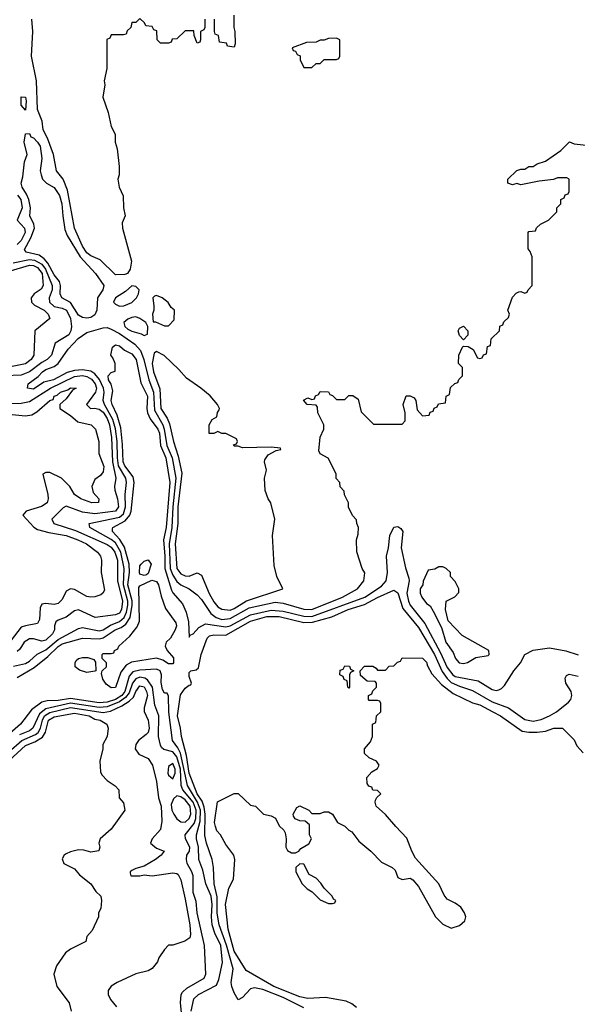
# Model space of a CAD drawing. Header units: inches. Extents: x 2710751 to 2829008, y 857003 to 965602.
# Tile 203 of 256: x 2722722 to 2725446, y 941103 to 945908. Entities that reach past the tile are written whole.
import ezdxf

# ---------------------------------------------------------------- set-up
doc = ezdxf.new("R2010")
doc.units = ezdxf.units.IN
doc.header["$MEASUREMENT"] = 0
doc.layers.add('C7924', color=7, linetype='Continuous')

msp = doc.modelspace()

# ---------------------------------------------------------------- linework, layer by layer
at = {"layer": 'C7924', "color": 2}
for points, elevation in [([(2723768.7, 945930), (2723768, 945870), (2723774, 945850), (2723775.3, 945790), (2723770, 945774), (2723738, 945778), (2723732.7, 945792.7), (2723698, 945798), (2723694, 945830), (2723678, 945838), (2723674, 945850), (2723674, 945910)], 18), ([(2723626, 945910), (2723626, 945870), (2723622, 945858), (2723606, 945850), (2723606, 945810), (2723602, 945798), (2723590, 945794), (2723574, 945830), (2723572.7, 945852.7), (2723530, 945854), (2723490, 945814), (2723467.3, 945812.7), (2723462, 945798), (2723450, 945794), (2723410, 945794), (2723394, 945810), (2723392.7, 945852.7), (2723378, 945858), (2723370, 945874), (2723338, 945878), (2723332.7, 945892.7), (2723310, 945914), (2723290, 945894), (2723270, 945894), (2723266, 945870), (2723247.3, 945852.7), (2723242, 945838), (2723230, 945834), (2723170, 945834), (2723162, 945818), (2723148.4, 945811.6), (2723148, 945670), (2723135.3, 945610), (2723139, 945590), (2723129.2, 945530), (2723154.6, 945454.6), (2723170, 945386), (2723188.4, 945348.4), (2723188.7, 945310), (2723198, 945278), (2723208, 945192), (2723208, 945150), (2723202, 945130), (2723208.7, 945090), (2723228.4, 945048.4), (2723228.7, 944990), (2723238, 944950), (2723223.1, 944916.9), (2723224, 944890), (2723268, 944730), (2723262, 944690), (2723248.7, 944670), (2723235.6, 944664.4), (2723190, 944662), (2723116.1, 944736.1), (2723070, 944755.5), (2723050.7, 944770), (2723030, 944802), (2722990.4, 944890), (2722956.2, 945076.2), (2722934, 945130), (2722902, 945170), (2722887.1, 945250), (2722857.6, 945330), (2722837.8, 945370), (2722832, 945412), (2722809.2, 945470), (2722804.9, 945610), (2722780.9, 945730), (2722786.7, 945850), (2722782.4, 945910)], 18), ([(2722692.3, 942752.3), (2722750, 942766), (2722770, 942777.4), (2722807.7, 942812.3), (2722850, 942833.2), (2722910, 942883.5), (2723010, 942937.6), (2723030, 942941.7), (2723110, 942925.8), (2723130, 942930.2), (2723166.6, 942953.4), (2723210, 942970.2), (2723232.7, 942990), (2723244.2, 943015.8), (2723251.4, 943050), (2723250.8, 943070.8), (2723229.3, 943150), (2723232.4, 943230), (2723215.8, 943310), (2723190, 943355), (2723170, 943371.6), (2723064.5, 943430), (2723061.2, 943450), (2723210, 943480.2), (2723230, 943496.5), (2723239.9, 943530), (2723238.4, 943590), (2723244.1, 943650), (2723240.3, 943670), (2723205.6, 943730), (2723199.9, 943770), (2723199, 943850), (2723190.9, 943910.9), (2723177.3, 943957.3), (2723136.8, 944030), (2723130.7, 944050), (2723135, 944090), (2723132.3, 944110), (2723112.1, 944152.1), (2723090, 944179.8), (2723070, 944191.9), (2723030, 944198.3), (2722990, 944195.9), (2722954, 944186), (2722886.8, 944150), (2722840.9, 944139.1), (2722790, 944105.1), (2722761.2, 944110), (2722763.7, 944130), (2722813.4, 944166.6), (2722834.5, 944190), (2722850, 944200.3), (2722890, 944214.6), (2722909.8, 944230.2), (2722959.6, 944300.4), (2723008.6, 944351.4), (2723050, 944380.8), (2723130, 944404), (2723150, 944404.9), (2723170, 944398.3), (2723210, 944375.8), (2723285.1, 944325.1), (2723312.8, 944292.8), (2723328.6, 944250), (2723353, 944150), (2723375.5, 944090), (2723381.5, 944001.5), (2723422, 943930), (2723428.8, 943910), (2723441.9, 943830), (2723466.9, 943770), (2723484.5, 943670), (2723470.1, 943530), (2723466.3, 943430), (2723452.8, 943350), (2723458.1, 943230), (2723470, 943196.5), (2723490, 943165.7), (2723510, 943150.3), (2723550.3, 943130.3), (2723590, 943100.7), (2723610, 943078.8), (2723656.5, 943010), (2723682.4, 942990), (2723710, 942980.7), (2723750, 942985), (2723843, 943037), (2723970, 943065.8), (2724010, 943060.8), (2724110, 943031.4), (2724150, 943030.2), (2724299.3, 943090), (2724373.2, 943130), (2724404, 943170), (2724408.9, 943208.9), (2724395.3, 943230), (2724368.4, 943311.6), (2724368, 943370), (2724376.4, 943396.4), (2724378, 943430), (2724368.4, 943448.4), (2724367.3, 943467.3), (2724348.4, 943488.4), (2724328.4, 943528.4), (2724328, 943550), (2724308.4, 943588.4), (2724307.3, 943607.3), (2724288.4, 943628.4), (2724286, 943650), (2724268.4, 943668.4), (2724268, 943690), (2724236.4, 943756.4), (2724228.4, 943768.4), (2724190, 943788.7), (2724183.7, 943803.7), (2724189.3, 943870.7), (2724208, 943910), (2724208, 943930), (2724178, 943990), (2724176.4, 944016.4), (2724170, 944026), (2724126, 944030), (2724109.1, 944050.9), (2724130, 944062), (2724150, 944054), (2724162, 944058), (2724167.3, 944072.7), (2724182, 944078), (2724190, 944094), (2724231.6, 944091.6), (2724238, 944078), (2724250, 944074), (2724270, 944054), (2724310, 944054), (2724330, 944074), (2724350, 944074), (2724376, 944056), (2724390, 943994), (2724450, 943934), (2724590, 943934), (2724606, 943950), (2724606, 943990), (2724595.3, 944030), (2724610, 944072), (2724630, 944072), (2724650, 944062), (2724658, 944050), (2724664.7, 944004.7), (2724690, 943974), (2724722, 943978), (2724727.3, 943992.7), (2724742, 943998), (2724747.3, 944012.7), (2724762, 944018), (2724767.3, 944032.7), (2724802, 944038), (2724806, 944070), (2724822, 944078), (2724827.3, 944112.7), (2724847.3, 944132.7), (2724862, 944138), (2724867.3, 944152.7), (2724886, 944170), (2724886, 944210), (2724866, 944230), (2724868, 944270), (2724886, 944310), (2724890, 944314), (2724912.7, 944312.7), (2724938, 944298), (2724958, 944258), (2724970, 944254), (2724982, 944258), (2724987.3, 944272.7), (2725002, 944278), (2725007.3, 944312.7), (2725022, 944318), (2725026, 944350), (2725066, 944390), (2725067.3, 944412.7), (2725082, 944418), (2725087.3, 944432.7), (2725110, 944454), (2725115.3, 944470), (2725106, 944490), (2725130, 944554), (2725147.3, 944572.7), (2725160.4, 944579.6), (2725170, 944582), (2725190, 944574), (2725202, 944578), (2725206, 944590), (2725226, 944610), (2725226, 944750), (2725216.4, 944776.4), (2725206, 944790), (2725206, 944870), (2725210, 944874), (2725242, 944878), (2725247.3, 944892.7), (2725266, 944910), (2725306, 944930), (2725338, 944962), (2725346, 944970), (2725346, 944990), (2725366, 945010), (2725366, 945030), (2725382, 945038), (2725387.3, 945052.7), (2725402, 945058), (2725406, 945070), (2725406, 945130), (2725395.3, 945135.3), (2725350, 945135.3), (2725330, 945128), (2725259.6, 945120.4), (2725170, 945102), (2725150, 945108), (2725130, 945102), (2725106, 945110), (2725106, 945130), (2725150, 945171.3), (2725170, 945178), (2725190, 945178), (2725210, 945192), (2725230, 945192), (2725250, 945204.7), (2725290, 945218), (2725366, 945270), (2725408.4, 945311.6), (2725430, 945302), (2725490, 945296)], 14), ([(2722712.1, 945052.1), (2722728, 945030), (2722734.2, 944990), (2722709.6, 944930), (2722746.3, 944890), (2722749.7, 944870), (2722730, 944830.3), (2722710, 944811.3)], 18), ([(2722690, 944720.7), (2722770, 944737.9), (2722794.5, 944734.5), (2722830, 944715), (2722848.6, 944690), (2722881.2, 944610), (2722881.2, 944590), (2722866.6, 944550), (2722868, 944530), (2722890, 944508.6), (2722930, 944500.4), (2722950.5, 944490.5), (2722970.9, 944450), (2722975.1, 944410), (2722972.7, 944390), (2722962.7, 944370), (2722896, 944330), (2722877.6, 944270), (2722856.2, 944250), (2722830, 944235.6), (2722770, 944189.1), (2722730, 944173.8), (2722650, 944170.2)], 18), ([(2722677.7, 944682.3), (2722770, 944709.8), (2722790, 944708.7), (2722810, 944698.9), (2722831.9, 944670), (2722836.9, 944610), (2722828, 944592), (2722792.7, 944570), (2722782.7, 944557.3), (2722778, 944550), (2722780.9, 944530), (2722795.1, 944515.1), (2722842, 944490), (2722862, 944470), (2722869.3, 944450), (2722796, 944390), (2722791.5, 944270), (2722778.7, 944250), (2722750, 944227.6), (2722670, 944211.5)], 22), ([(2722710, 942698), (2722792.8, 942747.2), (2722859.6, 942800.4), (2722910, 942849.1), (2722930, 942861.6), (2723030, 942890.2), (2723110, 942886.4), (2723130, 942891.1), (2723188.2, 942930), (2723217.8, 942942.2), (2723241.4, 942958.6), (2723261.3, 942990), (2723272.5, 943050), (2723272.2, 943072.2), (2723251.4, 943150), (2723258.4, 943210), (2723256.8, 943250), (2723234.1, 943334.1), (2723211.9, 943371.9), (2723176.3, 943410), (2723176.2, 943423.8), (2723177, 943430), (2723238.3, 943461.7), (2723261.1, 943490), (2723267.5, 943510), (2723280.9, 943650), (2723276.3, 943676.3), (2723235.3, 943730), (2723227.1, 943750), (2723225.3, 943834.7), (2723216.8, 943916.8), (2723198.3, 943978.3), (2723174.7, 944030), (2723169.8, 944050), (2723177.2, 944097.2), (2723168.6, 944128.6), (2723156, 944150), (2723154, 944170), (2723170, 944186), (2723188, 944192), (2723189, 944230), (2723178, 944258), (2723168, 944270), (2723175.3, 944310), (2723190, 944321), (2723210, 944316.3), (2723234.9, 944294.9), (2723270, 944277.1), (2723291.4, 944250), (2723314.9, 944134.9), (2723346.7, 944070), (2723343.1, 944010), (2723346.7, 943990), (2723360.2, 943960.2), (2723397.2, 943910), (2723404.7, 943890), (2723411, 943830), (2723436.9, 943770), (2723456.6, 943650), (2723437.7, 943430), (2723425.6, 943370), (2723432.1, 943290), (2723430.8, 943230), (2723463.4, 943123.4), (2723470.2, 943110.2), (2723517.3, 943057.3), (2723535.9, 943015.9), (2723546.3, 942970), (2723550, 942894), (2723555.3, 942904.7), (2723570, 942911), (2723597.7, 942942.3), (2723630, 942959.5), (2723730, 942945), (2723750, 942950.2), (2723850, 943004.2), (2723950, 943026.4), (2724010, 943022), (2724110, 942996.3), (2724150, 942995.8), (2724407.8, 943090), (2724490, 943143.6), (2724512.2, 943170), (2724518.3, 943210), (2724513.6, 943290), (2724523.7, 943330), (2724529.6, 943390), (2724549.5, 943430.5), (2724570, 943434), (2724584.5, 943424.5), (2724593.4, 943410), (2724586.4, 943330), (2724606.7, 943233.3), (2724622.9, 943182.9), (2724624.5, 943170), (2724614, 943110), (2724621.2, 943070), (2724630.3, 943050), (2724700.9, 942960.9), (2724778.4, 942818.4), (2724810, 942746.7), (2724837.6, 942710), (2724850, 942702), (2724961.7, 942681.7), (2725030, 942639.3), (2725050, 942634.9), (2725062, 942638), (2725076.1, 942643.9), (2725090, 942658.8), (2725136, 942730), (2725169.2, 942770), (2725189.4, 942810.6), (2725230, 942830.8), (2725310, 942842.8), (2725390, 942828.2), (2725450, 942808)], 10), ([(2722650, 944034.5), (2722730, 944036.9), (2722770, 944044.7), (2722873.4, 944110), (2722990, 944167.3), (2723030, 944171.2), (2723050, 944166.8), (2723073.1, 944153.1), (2723091.6, 944130), (2723097.2, 944110), (2723093.3, 944090), (2723049.5, 944030), (2723068.7, 944010), (2723088.3, 944011.7), (2723110, 944007.1), (2723130, 943993.3), (2723150, 943962), (2723161.8, 943930), (2723171.3, 943868.7), (2723176.1, 943750), (2723192.6, 943670), (2723186, 943630), (2723187.7, 943612.3), (2723200.9, 943570), (2723204.7, 943530), (2723190, 943509.2), (2723090, 943495.9), (2723030, 943504.7), (2722950, 943533.4), (2722934.5, 943525.5), (2722879.3, 943470), (2722888.7, 943448.7), (2722995.2, 943415.2), (2723150, 943346.2), (2723170, 943333.1), (2723187.6, 943310), (2723200.2, 943270), (2723200.3, 943170), (2723224.4, 943070), (2723220.3, 943030), (2723210, 943012.2), (2723190, 943002.7), (2723090.5, 942990.5), (2723010, 943027.7), (2722990, 943023), (2722950, 942992.4), (2722910, 942978), (2722899.3, 942970), (2722892, 942950), (2722891.8, 942930), (2722883, 942910), (2722850, 942879.5), (2722830, 942875.3), (2722790, 942886.4), (2722770, 942886), (2722744.5, 942870), (2722723.8, 942836.2), (2722710, 942823.8)], 18), ([(2722670, 943982.3), (2722750, 943974), (2722781.2, 943978.8), (2722806.5, 943993.5), (2722870, 944048.7), (2722886.4, 944053.6), (2722891.3, 944070), (2722904.7, 944075.3), (2722921, 944090), (2722958, 944102), (2722970, 944111.8), (2722998, 944110), (2722980.2, 944099.8), (2722950, 944058), (2722918, 944030), (2722918, 944010), (2722970, 943976), (2723005.8, 943945.8), (2723071.4, 943931.4), (2723093.2, 943910), (2723109, 943850), (2723109, 943790), (2723133.1, 943726.9), (2723130, 943701), (2723116.9, 943683.1), (2723090, 943664.7), (2723074, 943630), (2723080.9, 943600.9), (2723108.7, 943570), (2723108, 943552), (2723074, 943550), (2723021, 943570), (2722990, 943591), (2722967.7, 943630), (2722927.3, 943670), (2722870, 943698), (2722850, 943698.8), (2722835.3, 943690), (2722860.5, 943590), (2722861.6, 943570), (2722856.2, 943550), (2722828.3, 943531.7), (2722754, 943510), (2722737.2, 943490), (2722791.8, 943431.8), (2722810, 943419.7), (2722865, 943405), (2722950, 943390.8), (2723006, 943370), (2723049.5, 943350), (2723102.7, 943310), (2723117.2, 943290), (2723121.2, 943270), (2723120.9, 943210), (2723136, 943124), (2723129, 943110), (2723118.4, 943101.6), (2723090, 943090.6), (2723070, 943090.5), (2723050, 943092.7), (2722990, 943127.7), (2722970, 943130.7), (2722950, 943118.8), (2722930, 943078.8), (2722910, 943058), (2722890, 943054.4), (2722850, 943059.5), (2722830, 943055.5), (2722822.3, 943037.7), (2722819.3, 942980.7), (2722810, 942960.7), (2722750, 942950.3), (2722730, 942942.6), (2722680.7, 942879.3)], 22), ([(2724110, 941085.1), (2724010, 941136.5), (2723910, 941174.6), (2723870, 941184), (2723850, 941177.6), (2723810, 941136), (2723790, 941124), (2723770, 941159), (2723758.9, 941190), (2723754.7, 941210), (2723764.7, 941275.3), (2723731.9, 941391.9), (2723696.2, 941490), (2723687.5, 941547.5), (2723687.2, 941627.2), (2723672.6, 941690), (2723669.5, 941770.5), (2723662.4, 941810), (2723635.1, 941890), (2723627.1, 941927.1), (2723628.7, 942030), (2723624.3, 942064.3), (2723614.3, 942094.3), (2723589.9, 942130), (2723550.8, 942230), (2723537.7, 942317.7), (2723512.8, 942410), (2723508.4, 942450), (2723492.6, 942510), (2723507.3, 942612.7), (2723530, 942645.5), (2723550, 942661), (2723558, 942662), (2723562, 942670), (2723550, 942702), (2723550, 942722), (2723558, 942730), (2723584.5, 942735.5), (2723595.1, 942744.9), (2723609.6, 942810), (2723638, 942890), (2723650, 942900.5), (2723670, 942905.5), (2723730, 942903.7), (2723850, 942972.7), (2723930, 942994.8), (2723990, 942995.3), (2724110, 942965.6), (2724152.7, 942967.3), (2724246.4, 942993.6), (2724327.3, 943030), (2724406, 943054), (2724470, 943088.7), (2724550, 943124), (2724570, 943111.3), (2724594.5, 943034.5), (2724670, 942941.3), (2724748.4, 942810), (2724786.2, 942726.2), (2724810, 942692.4), (2724830, 942673.8), (2724870, 942655.2), (2724934.9, 942634.9), (2725030, 942579.1), (2725110.2, 942550.2), (2725190, 942492), (2725230, 942484.9), (2725270, 942492), (2725310, 942510.3), (2725344.5, 942530), (2725403, 942577), (2725415.1, 942590), (2725419.5, 942610), (2725416.2, 942630), (2725389.3, 942670), (2725386.3, 942693.7), (2725392.7, 942707.3), (2725406.6, 942713.4), (2725450, 942704.9)], 6), ([(2724367.1, 941087.1), (2724344.9, 941104.9), (2724317.9, 941117.9), (2724216.3, 941136.3), (2724130, 941131.1), (2724090, 941139.8), (2723964.5, 941190), (2723828.5, 941268.5), (2723770, 941362.7), (2723741.3, 941470), (2723728.4, 941590), (2723743.7, 941670), (2723766.8, 941713.2), (2723774, 941810), (2723769.2, 941830), (2723730, 941882), (2723704, 941930), (2723685.2, 941950), (2723679, 941970), (2723674, 941990), (2723689.1, 942090.9), (2723770, 942132), (2723790, 942132), (2723850, 942074), (2723874, 942070), (2723914, 942030), (2723950, 942022), (2723971.3, 942011.3), (2723990, 941974), (2724012.7, 941952.7), (2724019.6, 941939.6), (2724024.7, 941910), (2724022, 941870), (2724030, 941854), (2724050, 941842), (2724070, 941842), (2724086, 941850), (2724096.4, 941863.6), (2724134.6, 941885.4), (2724148, 941910), (2724138, 941930), (2724138, 941978), (2724116.4, 941996.4), (2724090, 941998), (2724067.3, 942007.3), (2724060.4, 942020.4), (2724058, 942030), (2724076.4, 942063.6), (2724090, 942072), (2724134, 942050), (2724150, 942034), (2724190, 942034), (2724210, 942042), (2724230, 942042), (2724251.1, 942031.1), (2724274, 941990), (2724310, 941972), (2724330, 941952), (2724344.7, 941944.7), (2724379.6, 941899.6), (2724438, 941850), (2724490, 941796), (2724542, 941770), (2724556.9, 941756.9), (2724570, 941722), (2724590, 941712), (2724630, 941718), (2724642, 941710), (2724670, 941678), (2724754, 941530), (2724790, 941494), (2724830, 941474), (2724870, 941486.8), (2724897.2, 941510), (2724901.2, 941530), (2724895.1, 941550), (2724877.2, 941577.2), (2724850, 941597.2), (2724810, 941615.3), (2724795.5, 941635.5), (2724769.3, 941690), (2724656.5, 941816.5), (2724637.2, 941850), (2724614.2, 941914.2), (2724559, 941970), (2724510, 942029), (2724464, 942070), (2724458, 942090), (2724460.4, 942099.6), (2724467.3, 942112.7), (2724486, 942130), (2724470, 942146), (2724447.3, 942147.3), (2724442, 942162), (2724427.3, 942167.3), (2724420.4, 942180.4), (2724418, 942210), (2724443.1, 942236.9), (2724470, 942254), (2724478, 942270), (2724466, 942290), (2724430, 942306), (2724407.3, 942327.3), (2724406, 942350), (2724436.4, 942383.6), (2724446, 942410), (2724446, 942470), (2724462, 942478), (2724466, 942510), (2724486, 942530), (2724486, 942570), (2724482, 942582), (2724470, 942586), (2724430, 942586), (2724426, 942590), (2724426, 942610), (2724442, 942618), (2724447.3, 942632.7), (2724466, 942650), (2724466, 942670), (2724458, 942678), (2724420.4, 942680.4), (2724387.3, 942707.3), (2724386, 942730), (2724407.3, 942752.7), (2724447.3, 942752.7), (2724463.6, 942743.6), (2724470, 942734), (2724510, 942734), (2724527.3, 942752.7), (2724550, 942754), (2724567.3, 942772.7), (2724582, 942778), (2724590, 942794), (2724690, 942792), (2724710, 942772), (2724714, 942754), (2724735.5, 942715.5), (2724782.9, 942662.9), (2724839.9, 942619.9), (2724934.2, 942574.2), (2724970, 942563.8), (2725034, 942530), (2725070.6, 942510), (2725176.5, 942436.5), (2725210, 942430.3), (2725249.7, 942430.3), (2725290, 942435.5), (2725330.7, 942450.7), (2725374, 942450), (2725430, 942394), (2725443.6, 942363.6), (2725474, 942330)], 2), ([(2723560.7, 941070), (2723573.2, 941130), (2723596, 941150), (2723683.3, 941196.7), (2723695.6, 941224.4), (2723712.4, 941307.6), (2723704.2, 941390), (2723674.8, 941450), (2723663.1, 941490), (2723659.8, 941530), (2723663, 941590), (2723657.4, 941630), (2723631.7, 941690), (2723617.7, 941757.7), (2723596.9, 941810), (2723596.1, 941870), (2723585.3, 941910), (2723586.4, 941930), (2723603.6, 941996.4), (2723604.9, 942050), (2723591.1, 942090), (2723541.7, 942170), (2723507.6, 942327.6), (2723494.5, 942354.5), (2723468.6, 942390), (2723450.8, 942529.2), (2723450, 942606), (2723442, 942622), (2723430, 942622), (2723419.3, 942639.3), (2723413.6, 942673.6), (2723415.1, 942710), (2723409.2, 942730), (2723390, 942738.7), (2723310, 942734.2), (2723274.7, 942725.3), (2723256.6, 942703.4), (2723235.3, 942630), (2723221.4, 942610), (2723190, 942590.6), (2723150, 942577.7), (2723110, 942573.8), (2722970, 942595.9), (2722910, 942585), (2722855.9, 942584.1), (2722830, 942576.9), (2722780.5, 942539.5), (2722726, 942470), (2722650, 942404)], 10), ([(2723516.8, 941030), (2723507.8, 941110), (2723511.5, 941150), (2723517.7, 941162.3), (2723538.3, 941181.7), (2723624, 941230), (2723631.3, 941250), (2723624.5, 941390), (2723588.7, 941550), (2723584.4, 941604.4), (2723570, 941648), (2723569.2, 941730), (2723564, 941750), (2723540.7, 941790), (2723537.6, 941810), (2723539.6, 941830), (2723551.1, 941850), (2723553.3, 941870), (2723533, 941910), (2723531.5, 941930), (2723574.1, 941985.9), (2723582.1, 942010), (2723584.3, 942050), (2723569.9, 942090), (2723518.9, 942150), (2723510.6, 942170), (2723507.3, 942250), (2723490, 942311.1), (2723470, 942334.5), (2723426.6, 942346.6), (2723415.5, 942355.5), (2723410, 942368), (2723400.5, 942410), (2723402, 942510), (2723382.7, 942562.7), (2723371.2, 942651.2), (2723346.9, 942686.9), (2723334.2, 942694.2), (2723310, 942698.5), (2723290, 942691.9), (2723273.5, 942670), (2723256.8, 942623.2), (2723239.7, 942600.3), (2723210, 942578.8), (2723150, 942553.8), (2723110, 942551), (2722970, 942571.6), (2722850, 942545), (2722819.3, 942520.7), (2722787.2, 942450), (2722770, 942437.6), (2722721.9, 942418.1)], 14), ([(2722670, 942334.2), (2722732.8, 942390), (2722800.1, 942419.9), (2722812, 942430), (2722823.7, 942450), (2722834, 942490), (2722844, 942510), (2722870, 942527.3), (2722970, 942551.4), (2723130, 942527.6), (2723166, 942534), (2723221, 942559), (2723257.7, 942582.3), (2723277.8, 942602.2), (2723290, 942629.3), (2723310, 942656.9), (2723330, 942652.3), (2723342.6, 942630), (2723346.3, 942610), (2723331.1, 942550), (2723331.2, 942531.2), (2723350, 942488.7), (2723354.5, 942450), (2723349.6, 942430), (2723340.7, 942419.3), (2723302.7, 942390), (2723289.4, 942370), (2723286, 942350), (2723304.1, 942324.1), (2723350, 942303), (2723370.9, 942270), (2723391, 942190), (2723401.1, 942110), (2723413.6, 942070), (2723417.1, 941997.1), (2723410, 941956), (2723368.7, 941910), (2723362, 941890), (2723390, 941864), (2723428, 941850), (2723414, 941830), (2723385.2, 941810), (2723330, 941776.3), (2723290, 941766), (2723270, 941756), (2723262, 941750), (2723262, 941742), (2723266, 941730), (2723269.5, 941729.5), (2723310, 941729.5), (2723330, 941734), (2723370, 941729.6), (2723470, 941744.8), (2723490, 941741.3), (2723496, 941736), (2723509.7, 941710), (2723530, 941615.3), (2723553.3, 941490), (2723556, 941444), (2723552.7, 941427.3), (2723528.9, 941411.1), (2723470, 941392), (2723450, 941392), (2723429.1, 941370.9), (2723402, 941330), (2723395.3, 941310), (2723370, 941278), (2723350, 941266), (2723290, 941251), (2723198, 941210), (2723170, 941192), (2723155.3, 941170), (2723155.3, 941150), (2723165.6, 941125.6), (2723195.3, 941090)], 18), ([(2722669.4, 942290.6), (2722750, 942365.7), (2722796.2, 942383.8), (2722833.2, 942406.8), (2722848.8, 942431.2), (2722863.8, 942490), (2722890, 942505.8), (2722990, 942523.5), (2723061.2, 942510), (2723090, 942495.1), (2723115.3, 942490), (2723148.7, 942470), (2723154, 942450), (2723149, 942410), (2723129.2, 942370.8), (2723129, 942350), (2723113.2, 942290), (2723116.5, 942236.5), (2723123.2, 942223.2), (2723150, 942195.3), (2723188.4, 942168.4), (2723206, 942150), (2723208.7, 942110), (2723230, 942086), (2723235.3, 942050), (2723170, 941958), (2723115.3, 941910), (2723108.7, 941890), (2723114, 941870), (2723108.4, 941851.6), (2723070, 941846), (2723035.3, 941855.3), (2723010, 941856), (2722970, 941846.8), (2722950, 941837.3), (2722939, 941830), (2722930, 941812), (2722938, 941790), (2722990, 941764), (2723015.3, 941735.3), (2723069.2, 941690), (2723093.6, 941653.6), (2723118, 941630), (2723122, 941610), (2723118, 941570), (2723108, 941550), (2723108, 941530), (2723076.4, 941463.6), (2723050, 941434), (2723046, 941410), (2722970, 941372), (2722945.6, 941354.4), (2722902, 941290), (2722889, 941250), (2722904, 941190), (2722964, 941110), (2722974, 941070)], 22)]:
    msp.add_lwpolyline(points, dxfattribs=dict(at, elevation=elevation))
for points, elevation in [([(2724270, 945818), (2724230, 945815.3), (2724210, 945808), (2724190, 945808), (2724170, 945798), (2724123.6, 945796.4), (2724054, 945770), (2724058, 945758), (2724070, 945754), (2724078, 945738), (2724091.6, 945731.6), (2724092.7, 945712.7), (2724110, 945674), (2724150, 945674), (2724170, 945694), (2724190, 945694), (2724210, 945714), (2724270, 945714), (2724282, 945718), (2724286, 945730), (2724286, 945810)], 18), ([(2722750, 945466), (2722729.3, 945490), (2722730, 945532), (2722750.5, 945530.5), (2722753.4, 945510)], 14), ([(2723050, 944451), (2723030, 944454.5), (2723010, 944465.7), (2722970, 944526.9), (2722927.8, 944550), (2722919.7, 944570), (2722922, 944610), (2722917.2, 944630), (2722890, 944663.1), (2722860.2, 944720.2), (2722841.4, 944741.4), (2722817.9, 944757.9), (2722754, 944774), (2722745.8, 944785.8), (2722777.5, 944842.5), (2722794, 944890), (2722791.6, 944910), (2722771.6, 944950), (2722775.6, 944990), (2722766.4, 945030), (2722756.1, 945056.1), (2722734, 945090), (2722729.7, 945110), (2722738.3, 945141.7), (2722745.4, 945214.6), (2722759, 945250), (2722744, 945310), (2722750, 945351.3), (2722770, 945352), (2722776.9, 945336.9), (2722790, 945331), (2722810, 945310.7), (2722822, 945290), (2722830.8, 945230), (2722822.8, 945170), (2722826.8, 945150), (2722834, 945130), (2722854, 945110), (2722890, 945088.2), (2722916.9, 945050), (2722928.5, 945010), (2722932.6, 944950), (2722943.7, 944883.7), (2722954.5, 944854.5), (2723017.6, 944750), (2723092.2, 944670), (2723133, 944610), (2723128, 944590), (2723101.7, 944550), (2723099.5, 944490), (2723090, 944467.6), (2723070, 944454)], 14), ([(2723270, 944609.3), (2723238.9, 944581.1), (2723190.8, 944550), (2723180.7, 944530), (2723190, 944518.8), (2723210.6, 944510.6), (2723230.8, 944510.8), (2723270, 944528), (2723292.7, 944550), (2723302.7, 944570), (2723305.2, 944590), (2723290, 944605.2)], 18), ([(2723390, 944562), (2723381, 944559), (2723372, 944550), (2723378, 944510), (2723378, 944490), (2723371.3, 944470), (2723374, 944434), (2723386, 944434), (2723430, 944414), (2723450, 944414), (2723476.4, 944443.6), (2723478, 944490), (2723463.1, 944503.1), (2723448, 944528), (2723418, 944550)], 18), ([(2723290, 944457), (2723270, 944454), (2723250, 944446.6), (2723230.7, 944430), (2723235.5, 944410), (2723250, 944397.1), (2723270, 944387), (2723315.3, 944375.3), (2723330, 944366), (2723347.3, 944372.7), (2723348.7, 944410), (2723338, 944430), (2723309.5, 944449.5)], 18), ([(2724890, 944346), (2724870, 944366), (2724864, 944390), (2724870, 944402), (2724890, 944412), (2724911.3, 944390), (2724911.3, 944368.7)], 14), ([(2723390, 944288.7), (2723379.6, 944280.4), (2723369.1, 944230), (2723375.8, 944190), (2723407.1, 944107.1), (2723412.2, 944010), (2723442.7, 943962.7), (2723454.9, 943934.9), (2723473, 943850), (2723497.3, 943777.3), (2723515.1, 943695.1), (2723495.2, 943530), (2723495, 943450), (2723481.8, 943350), (2723489.3, 943230), (2723510, 943203.6), (2723530, 943194.3), (2723550, 943191.7), (2723590, 943208), (2723610, 943197.3), (2723647.5, 943107.5), (2723670, 943066.4), (2723690, 943042.4), (2723710, 943030.4), (2723750, 943026.7), (2723770, 943034.3), (2723830, 943072.3), (2724008, 943130), (2723978, 943190), (2723964.7, 943244.7), (2723958, 943390), (2723968.7, 943470), (2723948.7, 943550), (2723935.3, 943570), (2723922, 943610), (2723919, 943670), (2723928.7, 943710), (2723918, 943750), (2723920.4, 943759.6), (2723936.4, 943783.6), (2723975.3, 943804.7), (2723998, 943810), (2723996.4, 943816.4), (2723950, 943822), (2723810, 943818), (2723790, 943826), (2723770, 943826), (2723767.3, 943832.7), (2723782, 943838), (2723786, 943850), (2723782, 943862), (2723730, 943888), (2723710, 943888), (2723690, 943898), (2723670, 943888), (2723648, 943888), (2723648, 943930), (2723663.1, 943956.9), (2723686, 943970), (2723688.4, 943991.6), (2723696.4, 944003.6), (2723698, 944010), (2723688, 944030), (2723652.9, 944072.9), (2723608, 944110), (2723538, 944158), (2723500.4, 944200.4), (2723428.4, 944268.4)], 18), ([(2723330, 943195.3), (2723310, 943202), (2723307, 943210), (2723310, 943242), (2723315.3, 943250), (2723330, 943264.7), (2723350, 943271.3), (2723364.7, 943250), (2723350, 943206), (2723342, 943198)], 6), ([(2724790, 943238), (2724770, 943238), (2724750, 943226), (2724718, 943222), (2724692.7, 943167.3), (2724692, 943150), (2724678, 943130), (2724678, 943110), (2724686, 943090), (2724710, 943058), (2724727.3, 943047.3), (2724742, 943022), (2724782, 942942), (2724804.4, 942870), (2724839, 942819), (2724850.8, 942790), (2724868.7, 942768.7), (2724890, 942765.5), (2724910, 942770.8), (2724950, 942796), (2725010, 942804.7), (2725015.3, 942810), (2725014, 942830), (2724883.2, 942903.2), (2724814.6, 942974.6), (2724802, 943030), (2724806, 943070), (2724848.4, 943091.6), (2724867.3, 943112.7), (2724868, 943130), (2724850, 943166), (2724826, 943190), (2724826, 943210), (2724806, 943230)], 14), ([(2723450, 942764.7), (2723421.8, 942781.8), (2723390, 942791.6), (2723268, 942772), (2723242.8, 942757.3), (2723216.2, 942723.8), (2723190, 942648.7), (2723170, 942648), (2723145.6, 942665.6), (2723128.7, 942690), (2723122, 942718), (2723126, 942730), (2723146, 942750), (2723146, 942770), (2723126, 942790), (2723126, 942810), (2723130, 942814), (2723170, 942814), (2723182, 942818), (2723186, 942830), (2723202, 942838), (2723206, 942850), (2723260.2, 942899.8), (2723295.5, 942944.5), (2723307.2, 942972.8), (2723303.7, 943136.3), (2723310, 943144.7), (2723368, 943172), (2723390, 943166), (2723400.7, 943150), (2723414.2, 943094.2), (2723435.2, 943035.2), (2723485.2, 942965.2), (2723487.7, 942950), (2723482.4, 942930), (2723458.7, 942890), (2723438, 942870), (2723432.4, 942850), (2723442.4, 942830), (2723472.9, 942792.9), (2723473.7, 942770), (2723470, 942765.1)], 6), ([(2723050, 942722), (2723014.2, 942734.2), (2722994, 942750), (2722994, 942770), (2722999, 942781), (2723009, 942791), (2723030, 942796), (2723055.3, 942795.3), (2723084.7, 942784.7), (2723092, 942772), (2723094, 942730), (2723090, 942728.7)], 6), ([(2724330, 942646), (2724326, 942650), (2724322, 942682), (2724307.3, 942687.3), (2724302, 942702), (2724286, 942710), (2724287.3, 942732.7), (2724302, 942738), (2724310, 942754), (2724332.7, 942752.7), (2724338, 942738), (2724354, 942730), (2724338, 942722), (2724334, 942710), (2724334, 942650)], 2), ([(2723470, 942278.7), (2723450, 942264), (2723446.3, 942230), (2723450, 942220.7), (2723470, 942203.8), (2723482.2, 942230), (2723482, 942250)], 18), ([(2723490, 942119.7), (2723473.8, 942106.2), (2723462, 942078), (2723465.7, 942050), (2723475.3, 942030), (2723490, 942008.4), (2723510, 941993.1), (2723530, 941991.7), (2723550, 942008.9), (2723557.8, 942030), (2723554.7, 942070), (2723530, 942100.8), (2723510, 942114.8)], 18), ([(2724090, 941788), (2724072, 941770), (2724072, 941750), (2724102, 941690), (2724126.4, 941666.4), (2724151.1, 941651.1), (2724190, 941612), (2724230, 941594), (2724250, 941594), (2724262, 941598), (2724266, 941610), (2724255.3, 941615.3), (2724248, 941630), (2724208.9, 941668.9), (2724193.6, 941693.6), (2724170, 941718), (2724136.4, 941736.4), (2724110, 941786)], 2)]:
    msp.add_lwpolyline(points, close=True, dxfattribs=dict(at, elevation=elevation))

doc.saveas('drawing.dxf')
